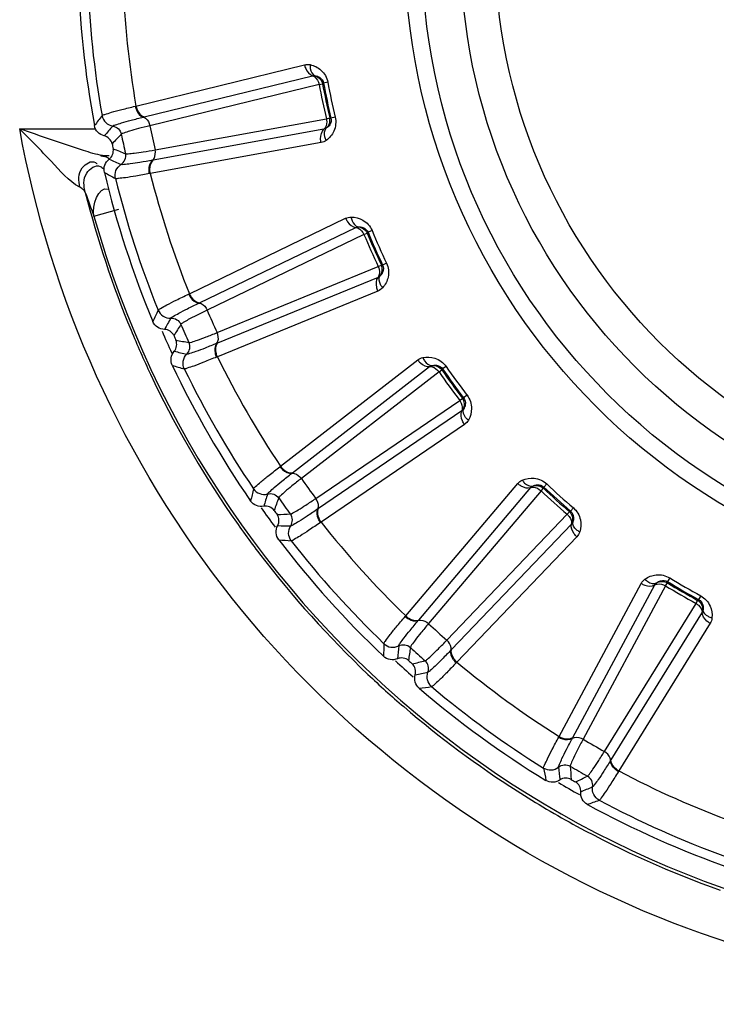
# Model space of a CAD drawing. Header units: millimetres. Extents: x 0 to 4000, y 0 to 3000.
# Tile 70 of 119: x 1423 to 1437, y 1655 to 1674. Entities that reach past the tile are written whole.
import ezdxf

# ---------------------------------------------------------------- set-up
doc = ezdxf.new("R2010")
doc.units = ezdxf.units.MM
doc.header["$LTSCALE"] = 219.99956
doc.layers.get('0').update_dxf_attribs({"linetype": 'CONTINUOUS'})
doc.layers.add('SUPERFICI', color=7, linetype='CONTINUOUS')

msp = doc.modelspace()

# ---------------------------------------------------------------- linework, layer by layer
at = {"color": 9, "linetype": 'CONTINUOUS'}
for p, q in [((1425.38, 1672.667), (1428.656, 1673.469)), ((1425.538, 1672.455), (1428.814, 1673.255)), ((1429.026, 1673.114), (1429.006, 1673.101)), ((1429.109, 1673.129), (1429.026, 1673.114)), ((1425.365, 1672.663), (1425.38, 1672.667)), ((1425.525, 1672.451), (1425.538, 1672.455)), ((1429.253, 1672.451), (1429.171, 1672.431)), ((1429.147, 1672.435), (1429.171, 1672.431)), ((1423.12, 1672.226), (1424.573, 1672.226)), ((1429.035, 1672.215), (1425.717, 1671.615)), ((1428.978, 1671.956), (1425.658, 1671.357)), ((1424.73, 1671.703), (1424.861, 1671.703)), ((1425.717, 1671.615), (1425.704, 1671.612)), ((1425.658, 1671.357), (1425.643, 1671.354)), ((1424.564, 1670.528), (1425.046, 1670.663)), ((1426.418, 1669.019), (1429.455, 1670.486)), ((1426.617, 1668.845), (1429.654, 1670.309)), ((1429.891, 1670.215), (1429.874, 1670.198)), ((1429.969, 1670.247), (1429.891, 1670.215)), ((1430.251, 1669.613), (1430.175, 1669.577)), ((1430.151, 1669.576), (1430.175, 1669.577)), ((1430.087, 1669.338), (1426.966, 1668.061)), ((1426.404, 1669.013), (1426.418, 1669.019)), ((1430.085, 1669.072), (1426.962, 1667.796)), ((1426.605, 1668.839), (1426.617, 1668.845)), ((1426.966, 1668.061), (1426.954, 1668.056)), ((1426.962, 1667.796), (1426.948, 1667.79)), ((1428.191, 1665.668), (1430.858, 1667.734)), ((1428.422, 1665.539), (1431.089, 1667.603)), ((1431.34, 1667.559), (1431.327, 1667.539)), ((1431.409, 1667.607), (1431.34, 1667.559)), ((1431.727, 1666.989), (1431.75, 1666.995)), ((1431.817, 1667.046), (1431.75, 1666.995)), ((1431.714, 1666.742), (1428.927, 1664.844)), ((1431.767, 1666.482), (1428.978, 1664.584)), ((1428.179, 1665.658), (1428.191, 1665.668)), ((1428.412, 1665.53), (1428.422, 1665.539)), ((1430.623, 1662.758), (1432.801, 1665.333)), ((1430.876, 1662.68), (1433.055, 1665.253)), ((1433.309, 1665.263), (1433.301, 1665.24)), ((1433.367, 1665.324), (1433.309, 1665.263)), ((1428.927, 1664.844), (1428.916, 1664.837)), ((1433.883, 1664.86), (1433.828, 1664.796)), ((1433.807, 1664.785), (1433.828, 1664.796)), ((1428.978, 1664.584), (1428.966, 1664.576)), ((1433.845, 1664.541), (1431.514, 1662.105)), ((1433.951, 1664.298), (1431.618, 1661.862)), ((1435.757, 1663.498), (1435.713, 1663.426)), ((1433.606, 1660.417), (1435.202, 1663.39)), ((1433.87, 1660.394), (1435.466, 1663.364)), ((1435.713, 1663.426), (1435.71, 1663.402)), ((1436.299, 1663.062), (1436.318, 1663.077)), ((1436.358, 1663.151), (1436.318, 1663.077)), ((1430.613, 1662.746), (1430.623, 1662.758)), ((1436.387, 1662.832), (1434.613, 1659.964)), ((1430.867, 1662.67), (1430.876, 1662.68)), ((1436.542, 1662.616), (1434.766, 1659.748)), ((1431.514, 1662.105), (1431.504, 1662.096)), ((1431.618, 1661.862), (1431.607, 1661.851)), ((1433.599, 1660.404), (1433.606, 1660.417)), ((1433.863, 1660.382), (1433.87, 1660.394)), ((1434.613, 1659.964), (1434.606, 1659.953)), ((1434.766, 1659.748), (1434.758, 1659.735))]:
    msp.add_line(p, q, dxfattribs=at)
for radius in [12.641, 12.312, 11.559, 10.887]:
    msp.add_circle((1443.249, 1675.78), radius, dxfattribs=at)
for centre, radius, start, end in [((1443.249, 1675.78), 19.409, 195.7002, 56.059), ((1443.249, 1675.78), 18.819, 181.9001, 190.0999), ((1443.249, 1675.78), 18.138, 182.1157, 189.8843), ((1443.249, 1675.78), 14.471, 190.6186, 193.3814), ((1443.249, 1675.78), 14.387, 190.6186, 193.3814), ((1442.403, 1658.774), 22.371, 142.218, 142.8436), ((1454.953, 1645.722), 40.082, 138.5075, 138.8665), ((1497.711, 1601.316), 101.42, 135.72407, 135.86953), ((1462.716, 1765.958), 101.42, 248.13032, 248.27578), ((1441.715, 1708), 40.082, 245.1335, 245.4924), ((1435.559, 1690.972), 22.372, 241.1564, 241.782), ((1443.249, 1675.78), 18.138, 194.1157, 201.8843), ((1443.249, 1675.78), 18.819, 193.9001, 202.0999), ((1443.292, 1675.774), 19.493, 194.2103, 202.5125), ((1443.413, 1677.713), 20.172, 199.473, 200.8669), ((1443.249, 1675.78), 14.471, 202.6186, 205.3814), ((1443.249, 1675.78), 14.387, 202.6186, 205.3814), ((1445.957, 1658.97), 22.371, 154.218, 154.8436), ((1460.946, 1648.812), 40.082, 150.5075, 150.8665), ((1443.337, 1675.791), 19.541, 202.5068, 205.248), ((1443.249, 1675.78), 18.909, 203.3334, 204.7371), ((1512.003, 1614.267), 101.42, 147.72407, 147.86953), ((1443.541, 1768.035), 101.42, 260.13032, 260.27578), ((1435.05, 1706.977), 40.082, 257.1335, 257.4924), ((1443.249, 1675.78), 18.138, 206.1157, 213.8843), ((1432.568, 1689.041), 22.372, 253.1564, 253.782), ((1443.249, 1675.78), 18.819, 205.9001, 214.0999), ((1443.249, 1675.78), 14.471, 214.6186, 217.3814), ((1443.249, 1675.78), 14.387, 214.6186, 217.3814), ((1443.255, 1675.755), 19.452, 205.257, 214.5453), ((1449.393, 1659.9), 22.371, 166.218, 166.8436), ((1443.249, 1675.78), 14.471, 226.6186, 229.3814), ((1443.249, 1675.78), 14.387, 226.6186, 229.3814), ((1466.167, 1653.081), 40.082, 162.5075, 162.8665), ((1523.29, 1629.906), 101.42, 159.72407, 159.86953), ((1443.249, 1675.78), 18.909, 215.271, 216.6871), ((1443.273, 1675.771), 19.476, 214.5527, 217.3112), ((1424.354, 1766.08), 101.42, 272.13032, 272.27578), ((1428.743, 1704.591), 40.082, 269.1335, 269.4924), ((1443.249, 1675.78), 18.138, 218.1157, 225.8843), ((1430.045, 1686.531), 22.372, 265.1564, 265.782), ((1443.249, 1675.78), 18.819, 217.9001, 226.0999), ((1443.263, 1675.766), 19.464, 217.3179, 226.6033), ((1443.249, 1675.78), 14.387, 238.6186, 241.3814), ((1443.249, 1675.78), 14.471, 238.6186, 241.3814), ((1452.56, 1661.524), 22.371, 178.218, 178.8436), ((1470.385, 1658.342), 40.082, 174.5075, 174.8665), ((1531.079, 1647.55), 101.42, 171.72407, 171.86953), ((1443.249, 1675.78), 18.909, 227.2932, 228.6953), ((1405.992, 1760.178), 101.42, 284.13032, 284.27578), ((1443.249, 1675.78), 18.138, 230.1157, 237.8843), ((1443.287, 1675.796), 19.503, 226.6126, 229.3605), ((1423.07, 1700.945), 40.082, 281.1335, 281.4924), ((1428.098, 1683.551), 22.372, 277.1564, 277.782), ((1443.249, 1675.78), 18.819, 229.9001, 238.0999), ((1443.273, 1675.779), 19.481, 229.3593, 237.4448), ((1535.029, 1666.427), 101.42, 183.72407, 183.86953), ((1455.321, 1663.772), 22.371, 190.218, 190.8436), ((1473.418, 1664.365), 40.082, 186.5075, 186.8665), ((1389.259, 1750.588), 101.42, 296.13032, 296.27578), ((1443.249, 1675.78), 18.138, 242.1157, 249.8843), ((1443.249, 1675.78), 18.909, 239.29, 240.7225), ((1443.232, 1675.723), 19.412, 237.4587, 241.424), ((1418.278, 1696.2), 40.082, 293.1335, 293.4924), ((1426.813, 1680.231), 22.372, 289.1564, 289.782), ((1443.249, 1675.78), 18.819, 241.9001, 250.0999), ((1443.272, 1675.8), 19.498, 241.4268, 250.4221)]:
    msp.add_arc(centre, radius, start, end, dxfattribs=at)
at = {"color": 7, "linetype": 'CONTINUOUS'}
for radius, start, end in [(19, 181.4031, 190.5969), (18.732, 191.848, 192.152), (19, 193.4031, 202.5969), (18.732, 203.848, 204.152), (19, 205.4031, 214.5969), (18.732, 215.848, 216.152), (19, 217.4031, 226.5969), (18.732, 227.848, 228.152), (19, 229.4031, 238.5969), (18.732, 239.848, 240.152), (19, 241.4031, 250.5969)]:
    msp.add_arc((1443.249, 1675.78), radius, start, end, dxfattribs=at)
at = {"color": 9, "linetype": 'CONTINUOUS'}
for points in [[(1428.656, 1673.469), (1428.692, 1673.478), (1428.73, 1673.478), (1428.766, 1673.471)], [(1428.814, 1673.255), (1428.829, 1673.259), (1428.848, 1673.261), (1428.86, 1673.251)], [(1428.863, 1673.256), (1428.931, 1673.237), (1428.992, 1673.17), (1429.006, 1673.101)], [(1429.08, 1672.235), (1429.134, 1672.28), (1429.163, 1672.366), (1429.147, 1672.435)], [(1429.08, 1672.235), (1429.067, 1672.226), (1429.05, 1672.216), (1429.036, 1672.221)], [(1429.079, 1671.999), (1429.049, 1671.978), (1429.014, 1671.962), (1428.978, 1671.956)], [(1424.564, 1670.528), (1424.512, 1670.718), (1424.654, 1671.123), (1424.837, 1671.052)], [(1429.455, 1670.486), (1429.488, 1670.502), (1429.526, 1670.51), (1429.563, 1670.51)], [(1429.654, 1670.309), (1429.668, 1670.316), (1429.687, 1670.322), (1429.701, 1670.315)], [(1429.702, 1670.32), (1429.772, 1670.316), (1429.847, 1670.263), (1429.874, 1670.198)], [(1430.127, 1669.366), (1430.17, 1669.421), (1430.181, 1669.512), (1430.151, 1669.576)], [(1430.127, 1669.366), (1430.116, 1669.355), (1430.101, 1669.342), (1430.086, 1669.344)], [(1430.174, 1669.136), (1430.15, 1669.109), (1430.119, 1669.086), (1430.085, 1669.072)], [(1430.858, 1667.734), (1430.887, 1667.756), (1430.922, 1667.772), (1430.957, 1667.78)], [(1431.089, 1667.603), (1431.101, 1667.612), (1431.118, 1667.621), (1431.133, 1667.617)], [(1431.133, 1667.623), (1431.203, 1667.633), (1431.287, 1667.597), (1431.327, 1667.539)], [(1431.747, 1666.778), (1431.778, 1666.841), (1431.77, 1666.932), (1431.727, 1666.989)], [(1431.747, 1666.778), (1431.739, 1666.765), (1431.727, 1666.749), (1431.712, 1666.748)], [(1431.842, 1666.563), (1431.823, 1666.531), (1431.798, 1666.502), (1431.767, 1666.482)], [(1432.801, 1665.333), (1432.825, 1665.361), (1432.856, 1665.384), (1432.889, 1665.399)], [(1433.055, 1665.253), (1433.065, 1665.265), (1433.08, 1665.277), (1433.095, 1665.277)], [(1433.094, 1665.282), (1433.16, 1665.307), (1433.25, 1665.289), (1433.301, 1665.24)], [(1433.87, 1664.583), (1433.887, 1664.652), (1433.86, 1664.739), (1433.807, 1664.785)], [(1433.87, 1664.583), (1433.865, 1664.569), (1433.857, 1664.551), (1433.842, 1664.547)], [(1434.007, 1664.392), (1433.996, 1664.358), (1433.977, 1664.324), (1433.951, 1664.298)], [(1435.202, 1663.39), (1435.219, 1663.422), (1435.245, 1663.45), (1435.274, 1663.472)], [(1435.466, 1663.364), (1435.474, 1663.377), (1435.485, 1663.393), (1435.501, 1663.395)], [(1435.498, 1663.4), (1435.558, 1663.438), (1435.649, 1663.439), (1435.71, 1663.402)], [(1436.403, 1662.878), (1436.406, 1662.948), (1436.361, 1663.028), (1436.299, 1663.062)], [(1436.403, 1662.878), (1436.401, 1662.863), (1436.397, 1662.844), (1436.383, 1662.836)], [(1436.577, 1662.72), (1436.573, 1662.683), (1436.561, 1662.647), (1436.542, 1662.616)]]:
    msp.add_open_spline(points, degree=3, dxfattribs=at)
for points, knots in [([(1428.656, 1673.469), (1428.661, 1673.444), (1428.688, 1673.359), (1428.752, 1673.275), (1428.814, 1673.255)], [0, 0, 0, 0, 0.283328, 1, 1, 1, 1]), ([(1428.766, 1673.471), (1428.765, 1673.446), (1428.766, 1673.367), (1428.81, 1673.276), (1428.863, 1673.256)], [0, 0, 0, 0, 0.303467, 1, 1, 1, 1]), ([(1428.766, 1673.471), (1428.842, 1673.454), (1429.002, 1673.377), (1429.092, 1673.218), (1429.109, 1673.129)], [0, 0, 0, 0, 0.463897, 1, 1, 1, 1]), ([(1428.814, 1673.255), (1428.829, 1673.251), (1428.892, 1673.214), (1428.927, 1673.143), (1428.939, 1673.088)], [0, 0, 0, 0, 0.216192, 1, 1, 1, 1]), ([(1428.863, 1673.256), (1428.893, 1673.252), (1428.967, 1673.228), (1429.018, 1673.158), (1429.026, 1673.114)], [0, 0, 0, 0, 0.405768, 1, 1, 1, 1]), ([(1424.721, 1672.48), (1424.734, 1672.495), (1424.802, 1672.51), (1424.924, 1672.554), (1425.124, 1672.603), (1425.277, 1672.642), (1425.365, 1672.663)], [0, 0, 0, 0, 0.087839, 0.289256, 0.597274, 1, 1, 1, 1]), ([(1425.365, 1672.663), (1425.37, 1672.638), (1425.398, 1672.553), (1425.463, 1672.47), (1425.525, 1672.451)], [0, 0, 0, 0, 0.283026, 1, 1, 1, 1]), ([(1425.38, 1672.667), (1425.385, 1672.642), (1425.412, 1672.557), (1425.477, 1672.474), (1425.538, 1672.455)], [0, 0, 0, 0, 0.283838, 1, 1, 1, 1]), ([(1424.721, 1672.48), (1424.73, 1672.43), (1424.781, 1672.333), (1424.88, 1672.285), (1424.93, 1672.277)], [0, 0, 0, 0, 0.499997, 1, 1, 1, 1]), ([(1424.93, 1672.277), (1424.942, 1672.291), (1425.005, 1672.307), (1425.119, 1672.348), (1425.303, 1672.395), (1425.445, 1672.432), (1425.525, 1672.451)], [0, 0, 0, 0, 0.089549, 0.291503, 0.598947, 1, 1, 1, 1]), ([(1425.525, 1672.451), (1425.54, 1672.447), (1425.604, 1672.411), (1425.64, 1672.34), (1425.652, 1672.285)], [0, 0, 0, 0, 0.215937, 1, 1, 1, 1]), ([(1429.253, 1672.451), (1429.274, 1672.363), (1429.256, 1672.18), (1429.142, 1672.045), (1429.079, 1671.999)], [0, 0, 0, 0, 0.536345, 1, 1, 1, 1]), ([(1424.93, 1672.277), (1424.969, 1672.271), (1425.047, 1672.233), (1425.088, 1672.158), (1425.096, 1672.119)], [0, 0, 0, 0, 0.499996, 1, 1, 1, 1]), ([(1429.082, 1672.419), (1429.086, 1672.4), (1429.093, 1672.33), (1429.073, 1672.249), (1429.035, 1672.215)], [0, 0, 0, 0, 0.283581, 1, 1, 1, 1]), ([(1429.171, 1672.431), (1429.181, 1672.388), (1429.164, 1672.303), (1429.106, 1672.251), (1429.08, 1672.235)], [0, 0, 0, 0, 0.592632, 1, 1, 1, 1]), ([(1424.287, 1671.088), (1424.069, 1671.211), (1423.707, 1671.637), (1423.322, 1672.013), (1423.12, 1672.226)], [0, 0, 0, 0, 0.460592, 1, 1, 1, 1]), ([(1424.73, 1671.703), (1424.605, 1671.725), (1424.064, 1671.896), (1423.532, 1672.081), (1423.12, 1672.226)], [0, 0, 0, 0, 0.226059, 1, 1, 1, 1]), ([(1435.248, 1657.026), (1432.169, 1658.333), (1426.577, 1662.548), (1423.708, 1668.936), (1423.12, 1672.226)], [0, 0, 0, 0, 0.500261, 1, 1, 1, 1]), ([(1428.978, 1671.956), (1428.972, 1671.981), (1428.962, 1672.07), (1428.987, 1672.172), (1429.035, 1672.215)], [0, 0, 0, 0, 0.283328, 1, 1, 1, 1]), ([(1429.079, 1671.999), (1429.067, 1672.021), (1429.037, 1672.094), (1429.039, 1672.195), (1429.08, 1672.235)], [0, 0, 0, 0, 0.303467, 1, 1, 1, 1]), ([(1424.805, 1671.671), (1424.79, 1671.676), (1424.754, 1671.686), (1424.717, 1671.693), (1424.696, 1671.696)], [0, 0, 0, 0, 0.426987, 1, 1, 1, 1]), ([(1425.089, 1671.53), (1425.122, 1671.551), (1425.178, 1671.617), (1425.185, 1671.702), (1425.176, 1671.741)], [0, 0, 0, 0, 0.499996, 1, 1, 1, 1]), ([(1425.704, 1671.612), (1425.715, 1671.623), (1425.759, 1671.681), (1425.763, 1671.761), (1425.752, 1671.816)], [0, 0, 0, 0, 0.215937, 1, 1, 1, 1]), ([(1424.287, 1671.088), (1424.267, 1671.213), (1424.238, 1671.451), (1424.513, 1671.618), (1424.592, 1671.57)], [0, 0, 0, 0, 0.575841, 1, 1, 1, 1]), ([(1424.395, 1670.989), (1424.365, 1671.11), (1424.335, 1671.351), (1424.595, 1671.534), (1424.684, 1671.494)], [0, 0, 0, 0, 0.56255, 1, 1, 1, 1]), ([(1424.592, 1671.57), (1424.598, 1671.567), (1424.609, 1671.559), (1424.62, 1671.551), (1424.625, 1671.547)], [0, 0, 0, 0, 0.48367, 1, 1, 1, 1]), ([(1424.865, 1671.633), (1424.859, 1671.641), (1424.841, 1671.657), (1424.818, 1671.666), (1424.805, 1671.671)], [0, 0, 0, 0, 0.404101, 1, 1, 1, 1]), ([(1424.981, 1671.259), (1424.969, 1671.309), (1424.976, 1671.418), (1425.046, 1671.502), (1425.089, 1671.53)], [0, 0, 0, 0, 0.499997, 1, 1, 1, 1]), ([(1425.704, 1671.612), (1425.622, 1671.598), (1425.478, 1671.574), (1425.29, 1671.542), (1425.17, 1671.533), (1425.106, 1671.522), (1425.089, 1671.53)], [0, 0, 0, 0, 0.40089, 0.708362, 0.910393, 1, 1, 1, 1]), ([(1425.643, 1671.354), (1425.638, 1671.379), (1425.628, 1671.468), (1425.655, 1671.57), (1425.704, 1671.612)], [0, 0, 0, 0, 0.283026, 1, 1, 1, 1]), ([(1425.658, 1671.357), (1425.653, 1671.382), (1425.643, 1671.47), (1425.668, 1671.572), (1425.717, 1671.615)], [0, 0, 0, 0, 0.283838, 1, 1, 1, 1]), ([(1424.684, 1671.494), (1424.696, 1671.488), (1424.721, 1671.474), (1424.745, 1671.457), (1424.758, 1671.448)], [0, 0, 0, 0, 0.468722, 1, 1, 1, 1]), ([(1425.643, 1671.354), (1425.555, 1671.337), (1425.399, 1671.311), (1425.196, 1671.274), (1425.067, 1671.265), (1424.999, 1671.251), (1424.981, 1671.259)], [0, 0, 0, 0, 0.402561, 0.71061, 0.912105, 1, 1, 1, 1]), ([(1424.395, 1670.989), (1424.389, 1671.008), (1424.354, 1671.047), (1424.313, 1671.074), (1424.287, 1671.088)], [0, 0, 0, 0, 0.405042, 1, 1, 1, 1]), ([(1429.455, 1670.486), (1429.466, 1670.462), (1429.509, 1670.384), (1429.59, 1670.316), (1429.654, 1670.309)], [0, 0, 0, 0, 0.283328, 1, 1, 1, 1]), ([(1429.563, 1670.51), (1429.641, 1670.51), (1429.813, 1670.468), (1429.934, 1670.331), (1429.969, 1670.247)], [0, 0, 0, 0, 0.463897, 1, 1, 1, 1]), ([(1429.563, 1670.51), (1429.566, 1670.486), (1429.585, 1670.409), (1429.646, 1670.328), (1429.702, 1670.32)], [0, 0, 0, 0, 0.303467, 1, 1, 1, 1]), ([(1429.654, 1670.309), (1429.67, 1670.308), (1429.739, 1670.286), (1429.789, 1670.223), (1429.812, 1670.172)], [0, 0, 0, 0, 0.216192, 1, 1, 1, 1]), ([(1429.702, 1670.32), (1429.732, 1670.322), (1429.81, 1670.315), (1429.874, 1670.256), (1429.891, 1670.215)], [0, 0, 0, 0, 0.40577, 1, 1, 1, 1]), ([(1430.251, 1669.613), (1430.29, 1669.532), (1430.31, 1669.35), (1430.226, 1669.194), (1430.174, 1669.136)], [0, 0, 0, 0, 0.536345, 1, 1, 1, 1]), ([(1430.09, 1669.547), (1430.098, 1669.529), (1430.12, 1669.462), (1430.117, 1669.379), (1430.087, 1669.338)], [0, 0, 0, 0, 0.283581, 1, 1, 1, 1]), ([(1430.175, 1669.577), (1430.194, 1669.537), (1430.195, 1669.451), (1430.149, 1669.388), (1430.127, 1669.366)], [0, 0, 0, 0, 0.592632, 1, 1, 1, 1]), ([(1430.085, 1669.072), (1430.074, 1669.096), (1430.045, 1669.18), (1430.049, 1669.286), (1430.087, 1669.338)], [0, 0, 0, 0, 0.283328, 1, 1, 1, 1]), ([(1430.174, 1669.136), (1430.159, 1669.155), (1430.114, 1669.22), (1430.095, 1669.319), (1430.127, 1669.366)], [0, 0, 0, 0, 0.303467, 1, 1, 1, 1]), ([(1425.812, 1668.7), (1425.822, 1668.717), (1425.885, 1668.747), (1425.996, 1668.815), (1426.181, 1668.904), (1426.323, 1668.974), (1426.404, 1669.013)], [0, 0, 0, 0, 0.087839, 0.289256, 0.597274, 1, 1, 1, 1]), ([(1426.404, 1669.013), (1426.414, 1668.99), (1426.459, 1668.912), (1426.54, 1668.845), (1426.605, 1668.839)], [0, 0, 0, 0, 0.283026, 1, 1, 1, 1]), ([(1426.418, 1669.019), (1426.428, 1668.996), (1426.472, 1668.919), (1426.553, 1668.851), (1426.617, 1668.845)], [0, 0, 0, 0, 0.283838, 1, 1, 1, 1]), ([(1426.059, 1668.545), (1426.068, 1668.561), (1426.126, 1668.589), (1426.228, 1668.653), (1426.399, 1668.738), (1426.53, 1668.803), (1426.605, 1668.839)], [0, 0, 0, 0, 0.089549, 0.291503, 0.598947, 1, 1, 1, 1]), ([(1426.605, 1668.839), (1426.62, 1668.838), (1426.69, 1668.816), (1426.74, 1668.754), (1426.763, 1668.703)], [0, 0, 0, 0, 0.215937, 1, 1, 1, 1]), ([(1425.812, 1668.7), (1425.832, 1668.653), (1425.902, 1668.569), (1426.008, 1668.542), (1426.059, 1668.545)], [0, 0, 0, 0, 0.499997, 1, 1, 1, 1]), ([(1426.059, 1668.545), (1426.099, 1668.547), (1426.182, 1668.526), (1426.238, 1668.461), (1426.254, 1668.425)], [0, 0, 0, 0, 0.499996, 1, 1, 1, 1]), ([(1426.954, 1668.056), (1426.963, 1668.068), (1426.994, 1668.134), (1426.98, 1668.213), (1426.958, 1668.265)], [0, 0, 0, 0, 0.215937, 1, 1, 1, 1]), ([(1426.369, 1667.847), (1426.398, 1667.875), (1426.438, 1667.951), (1426.427, 1668.036), (1426.411, 1668.072)], [0, 0, 0, 0, 0.499996, 1, 1, 1, 1]), ([(1426.954, 1668.056), (1426.877, 1668.024), (1426.741, 1667.971), (1426.564, 1667.9), (1426.448, 1667.867), (1426.387, 1667.843), (1426.369, 1667.847)], [0, 0, 0, 0, 0.40089, 0.708362, 0.910393, 1, 1, 1, 1]), ([(1426.948, 1667.79), (1426.938, 1667.814), (1426.91, 1667.898), (1426.915, 1668.004), (1426.954, 1668.056)], [0, 0, 0, 0, 0.283026, 1, 1, 1, 1]), ([(1426.962, 1667.796), (1426.952, 1667.819), (1426.924, 1667.904), (1426.927, 1668.009), (1426.966, 1668.061)], [0, 0, 0, 0, 0.283838, 1, 1, 1, 1]), ([(1426.32, 1667.56), (1426.298, 1667.606), (1426.282, 1667.714), (1426.333, 1667.811), (1426.369, 1667.847)], [0, 0, 0, 0, 0.499997, 1, 1, 1, 1]), ([(1426.948, 1667.79), (1426.865, 1667.756), (1426.718, 1667.697), (1426.528, 1667.619), (1426.403, 1667.583), (1426.339, 1667.556), (1426.32, 1667.56)], [0, 0, 0, 0, 0.402561, 0.71061, 0.912105, 1, 1, 1, 1]), ([(1430.858, 1667.734), (1430.873, 1667.713), (1430.931, 1667.646), (1431.024, 1667.596), (1431.089, 1667.603)], [0, 0, 0, 0, 0.283328, 1, 1, 1, 1]), ([(1430.957, 1667.78), (1431.034, 1667.796), (1431.211, 1667.79), (1431.358, 1667.681), (1431.409, 1667.607)], [0, 0, 0, 0, 0.463897, 1, 1, 1, 1]), ([(1430.957, 1667.78), (1430.966, 1667.757), (1431, 1667.685), (1431.077, 1667.619), (1431.133, 1667.623)], [0, 0, 0, 0, 0.303467, 1, 1, 1, 1]), ([(1431.089, 1667.603), (1431.104, 1667.604), (1431.177, 1667.597), (1431.238, 1667.546), (1431.272, 1667.501)], [0, 0, 0, 0, 0.216192, 1, 1, 1, 1]), ([(1431.133, 1667.623), (1431.163, 1667.631), (1431.24, 1667.64), (1431.315, 1667.596), (1431.34, 1667.559)], [0, 0, 0, 0, 0.405768, 1, 1, 1, 1]), ([(1431.673, 1666.948), (1431.685, 1666.931), (1431.72, 1666.87), (1431.735, 1666.789), (1431.714, 1666.742)], [0, 0, 0, 0, 0.283581, 1, 1, 1, 1]), ([(1431.75, 1666.995), (1431.777, 1666.959), (1431.796, 1666.875), (1431.764, 1666.804), (1431.747, 1666.778)], [0, 0, 0, 0, 0.592632, 1, 1, 1, 1]), ([(1431.817, 1667.046), (1431.872, 1666.974), (1431.93, 1666.8), (1431.88, 1666.63), (1431.842, 1666.563)], [0, 0, 0, 0, 0.536345, 1, 1, 1, 1]), ([(1431.767, 1666.482), (1431.752, 1666.503), (1431.706, 1666.579), (1431.687, 1666.683), (1431.714, 1666.742)], [0, 0, 0, 0, 0.283328, 1, 1, 1, 1]), ([(1431.842, 1666.563), (1431.822, 1666.578), (1431.765, 1666.632), (1431.726, 1666.726), (1431.747, 1666.778)], [0, 0, 0, 0, 0.303467, 1, 1, 1, 1]), ([(1427.666, 1665.23), (1427.671, 1665.248), (1427.727, 1665.29), (1427.821, 1665.38), (1427.984, 1665.506), (1428.108, 1665.604), (1428.179, 1665.658)], [0, 0, 0, 0, 0.087839, 0.289256, 0.597274, 1, 1, 1, 1]), ([(1428.179, 1665.658), (1428.194, 1665.638), (1428.254, 1665.571), (1428.347, 1665.523), (1428.412, 1665.53)], [0, 0, 0, 0, 0.283026, 1, 1, 1, 1]), ([(1428.191, 1665.668), (1428.206, 1665.647), (1428.265, 1665.58), (1428.358, 1665.531), (1428.422, 1665.539)], [0, 0, 0, 0, 0.283838, 1, 1, 1, 1]), ([(1427.939, 1665.129), (1427.944, 1665.146), (1427.995, 1665.187), (1428.082, 1665.27), (1428.232, 1665.388), (1428.346, 1665.479), (1428.412, 1665.53)], [0, 0, 0, 0, 0.089549, 0.291503, 0.598947, 1, 1, 1, 1]), ([(1428.412, 1665.53), (1428.427, 1665.532), (1428.5, 1665.526), (1428.561, 1665.475), (1428.595, 1665.43)], [0, 0, 0, 0, 0.215937, 1, 1, 1, 1]), ([(1432.889, 1665.399), (1432.961, 1665.43), (1433.135, 1665.462), (1433.302, 1665.386), (1433.367, 1665.324)], [0, 0, 0, 0, 0.463897, 1, 1, 1, 1]), ([(1432.889, 1665.399), (1432.903, 1665.378), (1432.951, 1665.316), (1433.04, 1665.267), (1433.094, 1665.282)], [0, 0, 0, 0, 0.303467, 1, 1, 1, 1]), ([(1427.666, 1665.23), (1427.694, 1665.187), (1427.78, 1665.119), (1427.889, 1665.115), (1427.939, 1665.129)], [0, 0, 0, 0, 0.499997, 1, 1, 1, 1]), ([(1432.801, 1665.333), (1432.82, 1665.316), (1432.892, 1665.263), (1432.993, 1665.233), (1433.055, 1665.253)], [0, 0, 0, 0, 0.283328, 1, 1, 1, 1]), ([(1433.055, 1665.253), (1433.069, 1665.258), (1433.142, 1665.266), (1433.213, 1665.229), (1433.255, 1665.191)], [0, 0, 0, 0, 0.216192, 1, 1, 1, 1]), ([(1433.094, 1665.282), (1433.121, 1665.297), (1433.195, 1665.321), (1433.277, 1665.294), (1433.309, 1665.263)], [0, 0, 0, 0, 0.405768, 1, 1, 1, 1]), ([(1427.939, 1665.129), (1427.977, 1665.139), (1428.063, 1665.137), (1428.131, 1665.084), (1428.154, 1665.052)], [0, 0, 0, 0, 0.499996, 1, 1, 1, 1]), ([(1428.916, 1664.837), (1428.922, 1664.851), (1428.938, 1664.922), (1428.909, 1664.996), (1428.877, 1665.042)], [0, 0, 0, 0, 0.215937, 1, 1, 1, 1]), ([(1428.916, 1664.837), (1428.847, 1664.79), (1428.725, 1664.709), (1428.567, 1664.604), (1428.46, 1664.547), (1428.406, 1664.51), (1428.388, 1664.511)], [0, 0, 0, 0, 0.40089, 0.708362, 0.910393, 1, 1, 1, 1]), ([(1428.966, 1664.576), (1428.951, 1664.596), (1428.906, 1664.674), (1428.888, 1664.778), (1428.916, 1664.837)], [0, 0, 0, 0, 0.283026, 1, 1, 1, 1]), ([(1428.978, 1664.584), (1428.963, 1664.605), (1428.918, 1664.682), (1428.9, 1664.785), (1428.927, 1664.844)], [0, 0, 0, 0, 0.283838, 1, 1, 1, 1]), ([(1433.883, 1664.86), (1433.951, 1664.801), (1434.044, 1664.643), (1434.031, 1664.467), (1434.007, 1664.392)], [0, 0, 0, 0, 0.536344, 1, 1, 1, 1]), ([(1428.388, 1664.511), (1428.41, 1664.544), (1428.433, 1664.627), (1428.405, 1664.708), (1428.381, 1664.74)], [0, 0, 0, 0, 0.499996, 1, 1, 1, 1]), ([(1433.763, 1664.734), (1433.778, 1664.72), (1433.825, 1664.668), (1433.856, 1664.591), (1433.845, 1664.541)], [0, 0, 0, 0, 0.283581, 1, 1, 1, 1]), ([(1433.828, 1664.796), (1433.862, 1664.767), (1433.898, 1664.688), (1433.881, 1664.612), (1433.87, 1664.583)], [0, 0, 0, 0, 0.592631, 1, 1, 1, 1]), ([(1428.399, 1664.22), (1428.368, 1664.26), (1428.33, 1664.363), (1428.36, 1664.468), (1428.388, 1664.511)], [0, 0, 0, 0, 0.499997, 1, 1, 1, 1]), ([(1428.966, 1664.576), (1428.892, 1664.525), (1428.76, 1664.437), (1428.59, 1664.321), (1428.476, 1664.26), (1428.419, 1664.22), (1428.399, 1664.22)], [0, 0, 0, 0, 0.402561, 0.71061, 0.912105, 1, 1, 1, 1]), ([(1433.951, 1664.298), (1433.932, 1664.315), (1433.871, 1664.38), (1433.831, 1664.478), (1433.845, 1664.541)], [0, 0, 0, 0, 0.283328, 1, 1, 1, 1]), ([(1434.007, 1664.392), (1433.985, 1664.403), (1433.918, 1664.444), (1433.86, 1664.528), (1433.87, 1664.583)], [0, 0, 0, 0, 0.303467, 1, 1, 1, 1]), ([(1435.274, 1663.472), (1435.338, 1663.518), (1435.501, 1663.585), (1435.68, 1663.545), (1435.757, 1663.498)], [0, 0, 0, 0, 0.463897, 1, 1, 1, 1]), ([(1435.274, 1663.472), (1435.292, 1663.454), (1435.351, 1663.403), (1435.449, 1663.374), (1435.498, 1663.4)], [0, 0, 0, 0, 0.303467, 1, 1, 1, 1]), ([(1435.202, 1663.39), (1435.224, 1663.377), (1435.305, 1663.339), (1435.41, 1663.331), (1435.466, 1663.364)], [0, 0, 0, 0, 0.283328, 1, 1, 1, 1]), ([(1435.466, 1663.364), (1435.48, 1663.371), (1435.549, 1663.394), (1435.626, 1663.372), (1435.675, 1663.345)], [0, 0, 0, 0, 0.216192, 1, 1, 1, 1]), ([(1435.498, 1663.4), (1435.522, 1663.42), (1435.589, 1663.459), (1435.675, 1663.45), (1435.713, 1663.426)], [0, 0, 0, 0, 0.405768, 1, 1, 1, 1]), ([(1436.318, 1663.077), (1436.357, 1663.056), (1436.408, 1662.986), (1436.408, 1662.908), (1436.403, 1662.878)], [0, 0, 0, 0, 0.592632, 1, 1, 1, 1]), ([(1436.358, 1663.151), (1436.437, 1663.108), (1436.561, 1662.973), (1436.585, 1662.798), (1436.577, 1662.72)], [0, 0, 0, 0, 0.536345, 1, 1, 1, 1]), ([(1436.267, 1663.003), (1436.284, 1662.993), (1436.341, 1662.952), (1436.387, 1662.883), (1436.387, 1662.832)], [0, 0, 0, 0, 0.283581, 1, 1, 1, 1]), ([(1430.2, 1662.22), (1430.202, 1662.24), (1430.247, 1662.292), (1430.32, 1662.399), (1430.453, 1662.557), (1430.554, 1662.678), (1430.613, 1662.746)], [0, 0, 0, 0, 0.087839, 0.289256, 0.597274, 1, 1, 1, 1]), ([(1430.613, 1662.746), (1430.632, 1662.729), (1430.704, 1662.676), (1430.806, 1662.648), (1430.867, 1662.67)], [0, 0, 0, 0, 0.283026, 1, 1, 1, 1]), ([(1430.623, 1662.758), (1430.642, 1662.741), (1430.713, 1662.688), (1430.814, 1662.659), (1430.876, 1662.68)], [0, 0, 0, 0, 0.283838, 1, 1, 1, 1]), ([(1436.542, 1662.616), (1436.52, 1662.628), (1436.446, 1662.68), (1436.387, 1662.767), (1436.387, 1662.832)], [0, 0, 0, 0, 0.283328, 1, 1, 1, 1]), ([(1436.577, 1662.72), (1436.553, 1662.726), (1436.479, 1662.752), (1436.405, 1662.822), (1436.403, 1662.878)], [0, 0, 0, 0, 0.303467, 1, 1, 1, 1]), ([(1430.488, 1662.178), (1430.489, 1662.197), (1430.531, 1662.247), (1430.599, 1662.347), (1430.72, 1662.493), (1430.813, 1662.606), (1430.867, 1662.67)], [0, 0, 0, 0, 0.089549, 0.291503, 0.598947, 1, 1, 1, 1]), ([(1430.867, 1662.67), (1430.882, 1662.675), (1430.954, 1662.683), (1431.025, 1662.646), (1431.067, 1662.609)], [0, 0, 0, 0, 0.215937, 1, 1, 1, 1]), ([(1430.2, 1662.22), (1430.236, 1662.185), (1430.335, 1662.136), (1430.442, 1662.155), (1430.488, 1662.178)], [0, 0, 0, 0, 0.499997, 1, 1, 1, 1]), ([(1430.488, 1662.178), (1430.523, 1662.197), (1430.608, 1662.212), (1430.685, 1662.175), (1430.715, 1662.148)], [0, 0, 0, 0, 0.499996, 1, 1, 1, 1]), ([(1431.504, 1662.096), (1431.508, 1662.111), (1431.509, 1662.184), (1431.465, 1662.25), (1431.423, 1662.288)], [0, 0, 0, 0, 0.215937, 1, 1, 1, 1]), ([(1431.504, 1662.096), (1431.447, 1662.036), (1431.344, 1661.932), (1431.211, 1661.795), (1431.119, 1661.717), (1431.074, 1661.671), (1431.055, 1661.667)], [0, 0, 0, 0, 0.40089, 0.708362, 0.910393, 1, 1, 1, 1]), ([(1431.607, 1661.851), (1431.588, 1661.868), (1431.528, 1661.934), (1431.49, 1662.032), (1431.504, 1662.096)], [0, 0, 0, 0, 0.283026, 1, 1, 1, 1]), ([(1431.618, 1661.862), (1431.599, 1661.879), (1431.539, 1661.945), (1431.499, 1662.042), (1431.514, 1662.105)], [0, 0, 0, 0, 0.283838, 1, 1, 1, 1]), ([(1431.055, 1661.667), (1431.07, 1661.704), (1431.076, 1661.79), (1431.031, 1661.863), (1431.001, 1661.89)], [0, 0, 0, 0, 0.499996, 1, 1, 1, 1]), ([(1431.607, 1661.851), (1431.545, 1661.786), (1431.435, 1661.672), (1431.293, 1661.524), (1431.194, 1661.44), (1431.146, 1661.389), (1431.127, 1661.385)], [0, 0, 0, 0, 0.402561, 0.71061, 0.912105, 1, 1, 1, 1]), ([(1431.127, 1661.385), (1431.088, 1661.418), (1431.03, 1661.51), (1431.037, 1661.62), (1431.055, 1661.667)], [0, 0, 0, 0, 0.499997, 1, 1, 1, 1]), ([(1433.304, 1659.803), (1433.302, 1659.823), (1433.336, 1659.884), (1433.385, 1660.004), (1433.482, 1660.185), (1433.556, 1660.325), (1433.599, 1660.404)], [0, 0, 0, 0, 0.087839, 0.289256, 0.597274, 1, 1, 1, 1]), ([(1433.599, 1660.404), (1433.621, 1660.391), (1433.702, 1660.355), (1433.808, 1660.348), (1433.863, 1660.382)], [0, 0, 0, 0, 0.283026, 1, 1, 1, 1]), ([(1433.606, 1660.417), (1433.628, 1660.405), (1433.709, 1660.368), (1433.814, 1660.361), (1433.87, 1660.394)], [0, 0, 0, 0, 0.283838, 1, 1, 1, 1]), ([(1433.863, 1660.382), (1433.877, 1660.39), (1433.946, 1660.413), (1434.023, 1660.392), (1434.072, 1660.364)], [0, 0, 0, 0, 0.215937, 1, 1, 1, 1]), ([(1433.595, 1659.822), (1433.592, 1659.841), (1433.623, 1659.898), (1433.668, 1660.01), (1433.757, 1660.179), (1433.824, 1660.309), (1433.863, 1660.382)], [0, 0, 0, 0, 0.089549, 0.291503, 0.598947, 1, 1, 1, 1]), ([(1434.606, 1659.953), (1434.606, 1659.968), (1434.592, 1660.04), (1434.535, 1660.096), (1434.487, 1660.125)], [0, 0, 0, 0, 0.215937, 1, 1, 1, 1]), ([(1433.595, 1659.822), (1433.626, 1659.848), (1433.705, 1659.88), (1433.788, 1659.86), (1433.823, 1659.84)], [0, 0, 0, 0, 0.499996, 1, 1, 1, 1]), ([(1434.606, 1659.953), (1434.562, 1659.882), (1434.484, 1659.759), (1434.382, 1659.598), (1434.308, 1659.503), (1434.273, 1659.448), (1434.256, 1659.44)], [0, 0, 0, 0, 0.40089, 0.708362, 0.910393, 1, 1, 1, 1]), ([(1434.758, 1659.735), (1434.736, 1659.748), (1434.663, 1659.8), (1434.605, 1659.888), (1434.606, 1659.953)], [0, 0, 0, 0, 0.283026, 1, 1, 1, 1]), ([(1434.766, 1659.748), (1434.744, 1659.761), (1434.671, 1659.812), (1434.612, 1659.9), (1434.613, 1659.964)], [0, 0, 0, 0, 0.283838, 1, 1, 1, 1]), ([(1433.304, 1659.803), (1433.347, 1659.777), (1433.453, 1659.749), (1433.555, 1659.79), (1433.595, 1659.822)], [0, 0, 0, 0, 0.499997, 1, 1, 1, 1]), ([(1434.256, 1659.44), (1434.263, 1659.48), (1434.251, 1659.565), (1434.192, 1659.627), (1434.157, 1659.647)], [0, 0, 0, 0, 0.499996, 1, 1, 1, 1]), ([(1434.758, 1659.735), (1434.711, 1659.658), (1434.627, 1659.525), (1434.518, 1659.35), (1434.439, 1659.247), (1434.403, 1659.187), (1434.385, 1659.179)], [0, 0, 0, 0, 0.402561, 0.71061, 0.912105, 1, 1, 1, 1]), ([(1434.385, 1659.179), (1434.34, 1659.203), (1434.263, 1659.282), (1434.248, 1659.39), (1434.256, 1659.44)], [0, 0, 0, 0, 0.499997, 1, 1, 1, 1]), ([(1453.952, 1658.419), (1451.21, 1656.736), (1444.827, 1654.656), (1438.208, 1655.769), (1435.248, 1657.026)], [0, 0, 0, 0, 0.500141, 1, 1, 1, 1])]:
    msp.add_open_spline(points, degree=3, knots=knots, dxfattribs=at)
at = {"color": 7, "linetype": 'CONTINUOUS'}
for points, knots in [([(1424.764, 1672.088), (1424.717, 1672.099), (1424.628, 1672.148), (1424.582, 1672.239), (1424.573, 1672.286)], [0, 0, 0, 0, 0.500008, 1, 1, 1, 1]), ([(1424.766, 1671.376), (1424.755, 1671.423), (1424.761, 1671.525), (1424.822, 1671.606), (1424.861, 1671.635)], [0, 0, 0, 0, 0.499991, 1, 1, 1, 1]), ([(1425.936, 1668.326), (1425.888, 1668.326), (1425.79, 1668.356), (1425.726, 1668.435), (1425.707, 1668.48)], [0, 0, 0, 0, 0.500009, 1, 1, 1, 1]), ([(1426.086, 1667.629), (1426.065, 1667.673), (1426.049, 1667.774), (1426.093, 1667.866), (1426.124, 1667.902)], [0, 0, 0, 0, 0.499991, 1, 1, 1, 1]), ([(1427.864, 1664.889), (1427.817, 1664.879), (1427.715, 1664.888), (1427.636, 1664.953), (1427.609, 1664.992)], [0, 0, 0, 0, 0.499984, 1, 1, 1, 1]), ([(1428.156, 1664.239), (1428.127, 1664.277), (1428.09, 1664.373), (1428.113, 1664.472), (1428.136, 1664.514)], [0, 0, 0, 0, 0.499991, 1, 1, 1, 1]), ([(1430.464, 1661.928), (1430.421, 1661.909), (1430.319, 1661.897), (1430.228, 1661.943), (1430.193, 1661.976)], [0, 0, 0, 0, 0.500009, 1, 1, 1, 1]), ([(1430.885, 1661.353), (1430.849, 1661.385), (1430.793, 1661.47), (1430.795, 1661.572), (1430.809, 1661.618)], [0, 0, 0, 0, 0.500013, 1, 1, 1, 1]), ([(1433.624, 1659.573), (1433.585, 1659.545), (1433.488, 1659.512), (1433.39, 1659.538), (1433.349, 1659.563)], [0, 0, 0, 0, 0.500009, 1, 1, 1, 1]), ([(1434.155, 1659.098), (1434.113, 1659.121), (1434.04, 1659.193), (1434.021, 1659.293), (1434.026, 1659.341)], [0, 0, 0, 0, 0.500009, 1, 1, 1, 1])]:
    msp.add_open_spline(points, degree=3, knots=knots, dxfattribs=at)
for points in [[(1424.916, 1671.934), (1424.901, 1672.005), (1424.835, 1672.073), (1424.764, 1672.088)], [(1424.861, 1671.635), (1424.919, 1671.677), (1424.952, 1671.767), (1424.937, 1671.837)], [(1426.116, 1668.207), (1426.087, 1668.273), (1426.008, 1668.325), (1425.936, 1668.326)], [(1426.124, 1667.902), (1426.172, 1667.956), (1426.186, 1668.05), (1426.157, 1668.116)], [(1428.065, 1664.81), (1428.023, 1664.869), (1427.935, 1664.903), (1427.864, 1664.889)], [(1428.136, 1664.514), (1428.172, 1664.577), (1428.166, 1664.672), (1428.124, 1664.73)], [(1430.678, 1661.893), (1430.625, 1661.942), (1430.531, 1661.957), (1430.464, 1661.928)], [(1430.809, 1661.618), (1430.831, 1661.687), (1430.806, 1661.778), (1430.752, 1661.827)], [(1433.84, 1659.583), (1433.778, 1659.619), (1433.683, 1659.615), (1433.624, 1659.573)], [(1434.026, 1659.341), (1434.032, 1659.413), (1433.989, 1659.497), (1433.926, 1659.533)]]:
    msp.add_open_spline(points, degree=3, dxfattribs=at)
at = {"layer": 'SUPERFICI', "color": 9, "linetype": 'CONTINUOUS'}
for p, q in [((1428.939, 1673.088), (1425.652, 1672.285)), ((1428.939, 1673.088), (1429.006, 1673.101)), ((1425.752, 1671.816), (1429.082, 1672.419)), ((1429.082, 1672.419), (1429.147, 1672.435)), ((1429.812, 1670.172), (1426.763, 1668.703)), ((1429.812, 1670.172), (1429.874, 1670.198)), ((1426.958, 1668.265), (1430.09, 1669.547)), ((1430.09, 1669.547), (1430.151, 1669.576)), ((1431.272, 1667.501), (1428.595, 1665.43)), ((1431.272, 1667.501), (1431.327, 1667.539)), ((1428.877, 1665.042), (1431.673, 1666.948)), ((1431.673, 1666.948), (1431.727, 1666.989)), ((1433.255, 1665.191), (1431.067, 1662.609)), ((1433.255, 1665.191), (1433.301, 1665.24)), ((1431.423, 1662.288), (1433.763, 1664.734)), ((1433.763, 1664.734), (1433.807, 1664.785)), ((1435.675, 1663.345), (1434.072, 1660.364)), ((1435.675, 1663.345), (1435.71, 1663.402)), ((1434.487, 1660.125), (1436.267, 1663.003)), ((1436.267, 1663.003), (1436.299, 1663.062))]:
    msp.add_line(p, q, dxfattribs=at)
for radius, start, end in [(14.56, 190.6549, 193.3451), (14.493, 190.6549, 193.3451), (17.941, 191.2343, 192.7657), (18.519, 191.4031, 192.5969), (14.56, 202.6549, 205.3451), (14.493, 202.6549, 205.3451), (17.941, 203.2343, 204.7657), (18.519, 203.4031, 204.5969), (14.56, 214.6549, 217.3451), (14.493, 214.6549, 217.3451), (17.941, 215.2343, 216.7657), (14.56, 226.6549, 229.3451), (14.493, 226.6549, 229.3451), (18.519, 215.4031, 216.5969), (14.56, 238.6549, 241.3451), (14.493, 238.6549, 241.3451), (17.941, 227.2343, 228.7657), (18.519, 227.4031, 228.5969), (17.941, 239.2343, 240.7657), (18.519, 239.4031, 240.5969)]:
    msp.add_arc((1443.249, 1675.78), radius, start, end, dxfattribs=at)
for points, knots in [([(1425.652, 1672.285), (1425.577, 1672.266), (1425.445, 1672.232), (1425.273, 1672.187), (1425.166, 1672.148), (1425.107, 1672.132), (1425.096, 1672.119)], [0, 0, 0, 0, 0.399454, 0.706397, 0.908865, 1, 1, 1, 1]), ([(1425.176, 1671.741), (1425.192, 1671.734), (1425.252, 1671.744), (1425.365, 1671.751), (1425.541, 1671.78), (1425.675, 1671.802), (1425.752, 1671.816)], [0, 0, 0, 0, 0.091102, 0.293544, 0.600457, 1, 1, 1, 1]), ([(1426.763, 1668.703), (1426.694, 1668.669), (1426.572, 1668.607), (1426.413, 1668.528), (1426.317, 1668.468), (1426.262, 1668.44), (1426.254, 1668.425)], [0, 0, 0, 0, 0.399454, 0.706397, 0.908865, 1, 1, 1, 1]), ([(1426.411, 1668.072), (1426.428, 1668.068), (1426.485, 1668.09), (1426.594, 1668.121), (1426.759, 1668.186), (1426.886, 1668.236), (1426.958, 1668.265)], [0, 0, 0, 0, 0.091102, 0.293544, 0.600457, 1, 1, 1, 1]), ([(1428.595, 1665.43), (1428.534, 1665.382), (1428.427, 1665.297), (1428.288, 1665.186), (1428.207, 1665.107), (1428.16, 1665.069), (1428.154, 1665.052)], [0, 0, 0, 0, 0.399454, 0.706397, 0.908865, 1, 1, 1, 1]), ([(1428.381, 1664.74), (1428.399, 1664.739), (1428.45, 1664.773), (1428.55, 1664.826), (1428.699, 1664.924), (1428.812, 1664.999), (1428.877, 1665.042)], [0, 0, 0, 0, 0.091102, 0.293544, 0.600457, 1, 1, 1, 1]), ([(1431.067, 1662.609), (1431.017, 1662.55), (1430.931, 1662.444), (1430.818, 1662.307), (1430.755, 1662.213), (1430.716, 1662.166), (1430.715, 1662.148)], [0, 0, 0, 0, 0.399454, 0.706397, 0.908865, 1, 1, 1, 1]), ([(1431.001, 1661.89), (1431.019, 1661.893), (1431.062, 1661.936), (1431.149, 1662.009), (1431.274, 1662.136), (1431.37, 1662.233), (1431.423, 1662.288)], [0, 0, 0, 0, 0.091102, 0.293544, 0.600457, 1, 1, 1, 1]), ([(1434.072, 1660.364), (1434.035, 1660.296), (1433.973, 1660.175), (1433.891, 1660.017), (1433.848, 1659.912), (1433.821, 1659.857), (1433.823, 1659.84)], [0, 0, 0, 0, 0.399454, 0.706397, 0.908865, 1, 1, 1, 1]), ([(1434.157, 1659.647), (1434.173, 1659.654), (1434.207, 1659.705), (1434.276, 1659.794), (1434.372, 1659.944), (1434.446, 1660.059), (1434.487, 1660.125)], [0, 0, 0, 0, 0.091102, 0.293544, 0.600457, 1, 1, 1, 1])]:
    msp.add_open_spline(points, degree=3, knots=knots, dxfattribs=at)

doc.saveas('drawing.dxf')
